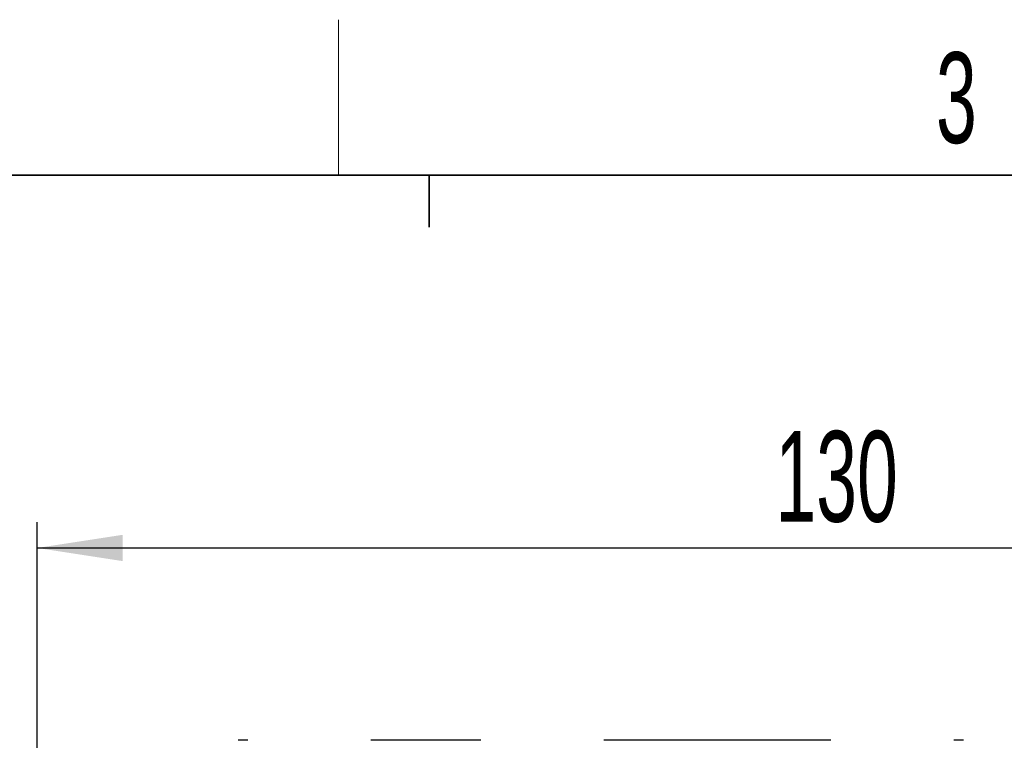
# Paper-space layout 'Blatt3' of a CAD drawing. Header units: millimetres. Extents: x 5 to 418, y 2 to 292.
# Tile 31 of 39: x 109 to 147, y 261 to 288. Entities that reach past the tile are written whole.
import ezdxf

# ---------------------------------------------------------------- set-up
doc = ezdxf.new("R2010")
doc.units = ezdxf.units.MM
doc.layers.add('SLD-0', color=7, linetype='Continuous')
doc.styles.add('SLDTEXTSTYLE0', font='TXT', dxfattribs={"width": 0.605})
doc.dimstyles.new('SLDDIMSTYLE0', dxfattribs={"dimtxt": 3.5, "dimasz": 3.302, "dimexe": 0, "dimexo": 0.0625, "dimgap": 0.875, "dimtad": 1, "dimlfac": 2, "dimrnd": 1e-09, "dimzin": 12, "dimdsep": 46, "dimtxsty": 'SLDTEXTSTYLE0', "dimsah": 1, "dimcen": 0.09, "dimadec": 0, "dimazin": 3, "dimtfac": 1, "dimtofl": 0, "dimtmove": 0, "dimatfit": 3, "dimfxl": 1, "dimfrac": 2, "dimtolj": 1, "dimtzin": 12, "dimarcsym": 0})

# ---------------------------------------------------------------- blocks, each defined once
blk = doc.blocks.new('_D_11')
at = {"layer": 'SLD-0'}
for p, q in [((109.877, 241.947), (109.877, 269.118)), ((174.877, 241.947), (174.877, 269.118)), ((109.877, 268.118), (174.877, 268.118))]:
    blk.add_line(p, q, dxfattribs=at)
for points in [[(109.877, 268.118), (113.179, 267.61), (113.179, 268.626)], [(174.877, 268.118), (171.575, 268.626), (171.575, 267.61)]]:
    blk.add_solid(points, dxfattribs=at)
at = {"layer": 'SLD-0', "insert": (138.366, 272.63), "char_height": 3.5, "attachment_point": 1, "style": 'SLDTEXTSTYLE0'}
blk.add_mtext('130', dxfattribs=at)

psp = doc.layouts.new('Blatt3')

# ---------------------------------------------------------------- linework, layer by layer
at = {"color": 7, "linetype": 'Continuous', "lineweight": 25}
for p, q in [((118.0016, 260.6969), (117.6266, 260.6969)), ((127.0016, 260.6969), (122.7516, 260.6969)), ((140.5016, 260.6969), (131.7516, 260.6969)), ((145.6266, 260.6969), (145.2516, 260.6969))]:
    psp.add_line(p, q, dxfattribs=at)
at = {"layer": 'SLD-0', "lineweight": 18}
psp.add_line((121.5, 282.5), (121.5, 288.5), dxfattribs=at)
at = {"layer": 'SLD-0', "lineweight": 35}
psp.add_line((408, 282.5), (26, 282.5), dxfattribs=at)
at = {"layer": 'SLD-0'}
for p, q in [((125, 280.5), (125, 282.5)), ((125, 282.5), (125, 280.5))]:
    psp.add_line(p, q, dxfattribs=at)

# ---------------------------------------------------------------- texts
at = {"layer": 'SLD-0', "insert": (145.3527, 287.243), "char_height": 3.5, "attachment_point": 2, "style": 'SLDTEXTSTYLE0'}
psp.add_mtext('3', dxfattribs=at)

# ---------------------------------------------------------------- dimensions: what is measured, and where the dimension line sits
at = {"layer": 'SLD-0'}
dim = psp.add_linear_dim(base=(174.8766, 268.1179), p1=(109.8766, 241.9469), p2=(174.8766, 241.9469), dimstyle='SLDDIMSTYLE0', dxfattribs=at)
dim.commit()
dim.dimension.update_dxf_attribs({"geometry": '_D_11', "text_midpoint": (142.3766, 268.1179), "dimtype": 160})

doc.saveas('drawing.dxf')
